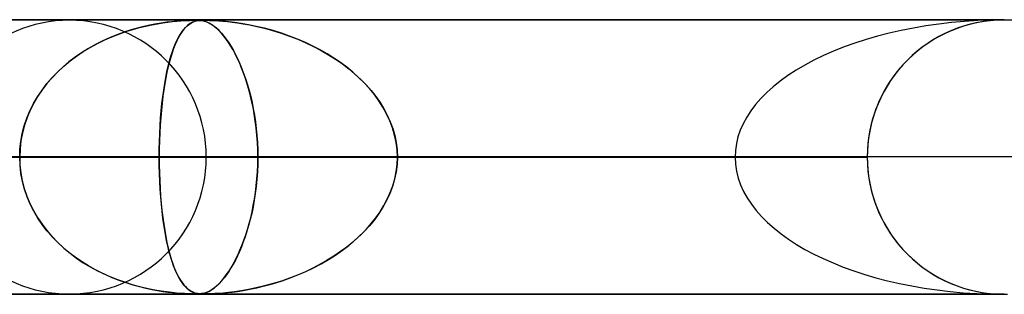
# Model space of a CAD drawing. Header units: millimetres. Extents: x -790 to 790, y -924 to 924.
# Tile 20 of 36: x -36 to 0, y 914 to 924. Entities that reach past the tile are written whole.
import ezdxf

# ---------------------------------------------------------------- set-up
doc = ezdxf.new("R2010")
doc.units = ezdxf.units.MM
doc.layers.add('HIDDEN', color=7, linetype='Continuous')
doc.layers.add('THICK', color=7, linetype='Continuous')

msp = doc.modelspace()

# ---------------------------------------------------------------- linework, layer by layer
at = {"layer": 'HIDDEN'}
for p, q in [((0, 923.99), (-582.722, 923.99)), ((-582.722, 923.99), (0, 923.99)), ((-0.316, 923.98), (-557.514, 923.98)), ((-31.55, 923.71), (-31.319, 923.766)), ((-31.229, 923.787), (-31.488, 923.726)), ((-31.319, 923.766), (-31.097, 923.814)), ((-30.984, 923.836), (-31.229, 923.787)), ((-31.097, 923.814), (-30.888, 923.853)), ((-30.757, 923.875), (-30.984, 923.836)), ((-30.888, 923.853), (-30.692, 923.885)), ((-30.548, 923.906), (-30.757, 923.875)), ((-30.692, 923.885), (-30.511, 923.91)), ((-30.36, 923.928), (-30.548, 923.906)), ((-30.511, 923.91), (-30.342, 923.93)), ((-30.196, 923.945), (-30.36, 923.928)), ((-30.342, 923.93), (-30.184, 923.946)), ((-30.047, 923.957), (-30.196, 923.945)), ((-30.184, 923.946), (-30.039, 923.958)), ((-29.906, 923.967), (-30.047, 923.957)), ((-30.039, 923.958), (-29.91, 923.967)), ((-29.91, 923.967), (-29.799, 923.972)), ((-29.778, 923.973), (-29.906, 923.967)), ((-29.872, 923.71), (-29.815, 923.766)), ((-29.793, 923.787), (-29.857, 923.726)), ((-29.815, 923.766), (-29.76, 923.814)), ((-29.799, 923.972), (-29.708, 923.976)), ((-29.731, 923.836), (-29.793, 923.787)), ((-29.67, 923.977), (-29.778, 923.973)), ((-29.76, 923.814), (-29.706, 923.853)), ((-29.671, 923.875), (-29.731, 923.836)), ((-29.708, 923.976), (-29.633, 923.978)), ((-29.706, 923.853), (-29.654, 923.885)), ((-29.615, 923.906), (-29.671, 923.875)), ((-29.584, 923.979), (-29.67, 923.977)), ((-29.654, 923.885), (-29.605, 923.91)), ((-29.633, 923.978), (-29.568, 923.98)), ((-29.562, 923.928), (-29.615, 923.906)), ((-29.605, 923.91), (-29.557, 923.93)), ((-29.511, 923.98), (-29.584, 923.979)), ((-29.568, 923.98), (-29.511, 923.98)), ((-29.513, 923.945), (-29.562, 923.928)), ((-29.557, 923.93), (-29.51, 923.946)), ((-29.466, 923.957), (-29.513, 923.945)), ((-29.447, 923.979), (-29.511, 923.98)), ((-29.511, 923.98), (-29.46, 923.98)), ((-29.51, 923.946), (-29.463, 923.958)), ((-29.416, 923.967), (-29.466, 923.957)), ((-29.463, 923.958), (-29.417, 923.967)), ((-29.46, 923.98), (-29.413, 923.978)), ((-29.39, 923.977), (-29.447, 923.979)), ((-29.417, 923.967), (-29.373, 923.972)), ((-29.363, 923.973), (-29.416, 923.967)), ((-29.413, 923.978), (-29.368, 923.976)), ((-29.336, 923.973), (-29.39, 923.977)), ((-29.373, 923.972), (-29.329, 923.976)), ((-29.368, 923.976), (-29.323, 923.972)), ((-29.309, 923.977), (-29.363, 923.973)), ((-29.284, 923.967), (-29.336, 923.973)), ((-29.329, 923.976), (-29.286, 923.978)), ((-29.323, 923.972), (-29.276, 923.966)), ((-29.253, 923.979), (-29.309, 923.977)), ((-29.286, 923.978), (-29.24, 923.98)), ((-29.232, 923.958), (-29.284, 923.967)), ((-29.276, 923.966), (-29.228, 923.957)), ((-29.189, 923.98), (-29.253, 923.979)), ((-29.24, 923.98), (-29.189, 923.98)), ((-29.176, 923.944), (-29.232, 923.958)), ((-29.228, 923.957), (-29.179, 923.945)), ((-29.189, 923.98), (-29.132, 923.98)), ((-29.116, 923.979), (-29.189, 923.98)), ((-29.179, 923.945), (-29.129, 923.93)), ((-29.115, 923.925), (-29.176, 923.944)), ((-29.132, 923.98), (-29.066, 923.978)), ((-29.129, 923.93), (-29.077, 923.91)), ((-29.028, 923.977), (-29.116, 923.979)), ((-29.049, 923.898), (-29.115, 923.925)), ((-29.077, 923.91), (-29.02, 923.884)), ((-29.066, 923.978), (-28.988, 923.976)), ((-28.977, 923.862), (-29.049, 923.898)), ((-28.922, 923.973), (-29.028, 923.977)), ((-29.02, 923.884), (-28.957, 923.85)), ((-28.988, 923.976), (-28.893, 923.972)), ((-28.901, 923.815), (-28.977, 923.862)), ((-28.957, 923.85), (-28.888, 923.807)), ((-28.799, 923.967), (-28.922, 923.973)), ((-28.82, 923.757), (-28.901, 923.815)), ((-28.893, 923.972), (-28.779, 923.966)), ((-28.888, 923.807), (-28.813, 923.752)), ((-28.733, 923.686), (-28.82, 923.757)), ((-28.813, 923.752), (-28.733, 923.686)), ((-28.657, 923.958), (-28.799, 923.967)), ((-28.779, 923.966), (-28.647, 923.957)), ((-28.49, 923.944), (-28.657, 923.958)), ((-28.647, 923.957), (-28.5, 923.945)), ((-28.5, 923.945), (-28.34, 923.93)), ((-28.296, 923.925), (-28.49, 923.944)), ((-28.34, 923.93), (-28.168, 923.91)), ((-28.075, 923.898), (-28.296, 923.925)), ((-28.168, 923.91), (-27.976, 923.884)), ((-27.832, 923.862), (-28.075, 923.898)), ((-27.976, 923.884), (-27.76, 923.85)), ((-27.568, 923.815), (-27.832, 923.862)), ((-27.76, 923.85), (-27.521, 923.807)), ((-27.285, 923.757), (-27.568, 923.815)), ((-27.521, 923.807), (-27.262, 923.752)), ((-26.985, 923.686), (-27.285, 923.757)), ((-27.262, 923.752), (-26.984, 923.686)), ((-1.493, 923.762), (-1.719, 923.685)), ((-1.264, 923.828), (-1.493, 923.762)), ((-1.034, 923.882), (-1.264, 923.828)), ((-0.802, 923.925), (-1.034, 923.882)), ((-0.571, 923.957), (-0.802, 923.925)), ((-0.341, 923.978), (-0.571, 923.957)), ((-0.113, 923.989), (-0.341, 923.978)), ((0.113, 923.989), (-0.113, 923.989)), ((-32.333, 923.463), (-32.615, 923.35)), ((-32.552, 923.376), (-32.293, 923.477)), ((-32.045, 923.565), (-32.333, 923.463)), ((-32.293, 923.477), (-32.039, 923.566)), ((-31.761, 923.653), (-32.045, 923.565)), ((-32.039, 923.566), (-31.791, 923.643)), ((-31.791, 923.643), (-31.55, 923.71)), ((-31.488, 923.726), (-31.761, 923.653)), ((-30.059, 923.463), (-30.124, 923.35)), ((-30.109, 923.376), (-30.049, 923.477)), ((-29.991, 923.565), (-30.059, 923.463)), ((-30.049, 923.477), (-29.99, 923.566)), ((-29.923, 923.653), (-29.991, 923.565)), ((-29.99, 923.566), (-29.931, 923.643)), ((-29.931, 923.643), (-29.872, 923.71)), ((-29.857, 923.726), (-29.923, 923.653)), ((-28.644, 923.601), (-28.733, 923.686)), ((-28.733, 923.686), (-28.648, 923.605)), ((-28.648, 923.605), (-28.558, 923.51)), ((-28.554, 923.506), (-28.644, 923.601)), ((-28.558, 923.51), (-28.467, 923.402)), ((-28.466, 923.401), (-28.554, 923.506)), ((-28.467, 923.402), (-28.378, 923.285)), ((-28.38, 923.288), (-28.466, 923.401)), ((-26.675, 923.601), (-26.985, 923.686)), ((-26.984, 923.686), (-26.689, 923.605)), ((-26.689, 923.605), (-26.381, 923.51)), ((-26.369, 923.506), (-26.675, 923.601)), ((-26.381, 923.51), (-26.073, 923.402)), ((-26.07, 923.401), (-26.369, 923.506)), ((-26.073, 923.402), (-25.773, 923.285)), ((-25.779, 923.288), (-26.07, 923.401)), ((-2.371, 923.392), (-2.578, 923.274)), ((-2.159, 923.5), (-2.371, 923.392)), ((-1.941, 923.598), (-2.159, 923.5)), ((-1.719, 923.685), (-1.941, 923.598)), ((-33.153, 923.094), (-33.409, 922.951)), ((-33.339, 922.992), (-33.077, 923.134)), ((-32.888, 923.227), (-33.153, 923.094)), ((-33.077, 923.134), (-32.814, 923.262)), ((-32.615, 923.35), (-32.888, 923.227)), ((-32.814, 923.262), (-32.552, 923.376)), ((-30.246, 923.094), (-30.302, 922.951)), ((-30.287, 922.992), (-30.228, 923.134)), ((-30.186, 923.227), (-30.246, 923.094)), ((-30.228, 923.134), (-30.169, 923.262)), ((-30.124, 923.35), (-30.186, 923.227)), ((-30.169, 923.262), (-30.109, 923.376)), ((-28.295, 923.166), (-28.38, 923.288)), ((-28.378, 923.285), (-28.291, 923.158)), ((-28.213, 923.036), (-28.295, 923.166)), ((-28.291, 923.158), (-28.204, 923.022)), ((-28.132, 922.897), (-28.213, 923.036)), ((-28.204, 923.022), (-28.12, 922.876)), ((-25.496, 923.166), (-25.779, 923.288)), ((-25.773, 923.285), (-25.479, 923.158)), ((-25.221, 923.035), (-25.496, 923.166)), ((-25.479, 923.158), (-25.194, 923.022)), ((-24.955, 922.897), (-25.221, 923.035)), ((-25.194, 923.022), (-24.918, 922.876)), ((-2.777, 923.148), (-2.97, 923.013)), ((-2.578, 923.274), (-2.777, 923.148)), ((-34.078, 922.495), (-33.841, 922.672)), ((-33.656, 922.798), (-33.892, 922.635)), ((-33.841, 922.672), (-33.594, 922.838)), ((-33.409, 922.951), (-33.656, 922.798)), ((-33.594, 922.838), (-33.339, 922.992)), ((-30.448, 922.495), (-30.397, 922.672)), ((-30.357, 922.798), (-30.408, 922.635)), ((-30.397, 922.672), (-30.343, 922.838)), ((-30.302, 922.951), (-30.357, 922.798)), ((-30.343, 922.838), (-30.287, 922.992)), ((-28.053, 922.751), (-28.132, 922.897)), ((-28.12, 922.876), (-28.038, 922.722)), ((-27.977, 922.597), (-28.053, 922.751)), ((-28.038, 922.722), (-27.959, 922.559)), ((-24.699, 922.751), (-24.955, 922.897)), ((-24.918, 922.876), (-24.651, 922.722)), ((-24.452, 922.597), (-24.699, 922.751)), ((-24.651, 922.722), (-24.393, 922.559)), ((-3.329, 922.72), (-3.495, 922.565)), ((-3.154, 922.87), (-3.329, 922.72)), ((-2.97, 923.013), (-3.154, 922.87)), ((-34.524, 922.105), (-34.306, 922.306)), ((-34.119, 922.463), (-34.335, 922.281)), ((-34.306, 922.306), (-34.078, 922.495)), ((-33.892, 922.635), (-34.119, 922.463)), ((-30.542, 922.105), (-30.496, 922.306)), ((-30.456, 922.463), (-30.502, 922.281)), ((-30.496, 922.306), (-30.448, 922.495)), ((-30.408, 922.635), (-30.456, 922.463)), ((-27.903, 922.436), (-27.977, 922.597)), ((-27.959, 922.559), (-27.882, 922.387)), ((-27.831, 922.267), (-27.903, 922.436)), ((-27.882, 922.387), (-27.807, 922.207)), ((-24.215, 922.436), (-24.452, 922.597)), ((-24.393, 922.559), (-24.146, 922.387)), ((-23.986, 922.266), (-24.215, 922.436)), ((-24.146, 922.387), (-23.91, 922.207)), ((-3.653, 922.404), (-3.806, 922.233)), ((-3.495, 922.565), (-3.653, 922.404)), ((-34.54, 922.089), (-34.736, 921.886)), ((-34.729, 921.893), (-34.524, 922.105)), ((-34.335, 922.281), (-34.54, 922.089)), ((-30.546, 922.089), (-30.586, 921.886)), ((-30.585, 921.893), (-30.542, 922.105)), ((-30.502, 922.281), (-30.546, 922.089)), ((-27.761, 922.087), (-27.831, 922.267)), ((-27.807, 922.207), (-27.736, 922.019)), ((-27.693, 921.898), (-27.761, 922.087)), ((-27.736, 922.019), (-27.668, 921.824)), ((-23.765, 922.087), (-23.986, 922.266)), ((-23.91, 922.207), (-23.686, 922.019)), ((-23.552, 921.898), (-23.765, 922.087)), ((-23.686, 922.019), (-23.475, 921.824)), ((-3.952, 922.053), (-4.091, 921.865)), ((-3.806, 922.233), (-3.952, 922.053)), ((-35.101, 921.436), (-34.922, 921.67)), ((-34.921, 921.672), (-35.094, 921.446)), ((-34.922, 921.67), (-34.729, 921.893)), ((-34.736, 921.886), (-34.921, 921.672)), ((-30.662, 921.436), (-30.625, 921.67)), ((-30.625, 921.672), (-30.66, 921.446)), ((-30.625, 921.67), (-30.585, 921.893)), ((-30.586, 921.886), (-30.625, 921.672)), ((-27.628, 921.699), (-27.693, 921.898)), ((-27.668, 921.824), (-27.605, 921.623)), ((-27.566, 921.491), (-27.628, 921.699)), ((-27.605, 921.623), (-27.545, 921.415)), ((-23.35, 921.699), (-23.552, 921.898)), ((-23.475, 921.824), (-23.277, 921.623)), ((-23.158, 921.491), (-23.35, 921.699)), ((-23.277, 921.623), (-23.093, 921.415)), ((-4.222, 921.669), (-4.344, 921.465)), ((-4.091, 921.865), (-4.222, 921.669)), ((-35.264, 921.193), (-35.101, 921.436)), ((-35.094, 921.446), (-35.254, 921.21)), ((-30.695, 921.193), (-30.662, 921.436)), ((-30.66, 921.446), (-30.693, 921.21)), ((-27.508, 921.274), (-27.566, 921.491)), ((-27.545, 921.415), (-27.49, 921.2)), ((-27.454, 921.047), (-27.508, 921.274)), ((-22.979, 921.274), (-23.158, 921.491)), ((-23.093, 921.415), (-22.923, 921.2)), ((-22.814, 921.047), (-22.979, 921.274)), ((-4.457, 921.256), (-4.56, 921.04)), ((-4.344, 921.465), (-4.457, 921.256)), ((-35.542, 920.678), (-35.412, 920.94)), ((-35.399, 920.963), (-35.53, 920.705)), ((-35.412, 920.94), (-35.264, 921.193)), ((-35.254, 921.21), (-35.399, 920.963)), ((-30.751, 920.678), (-30.725, 920.94)), ((-30.722, 920.963), (-30.748, 920.705)), ((-30.725, 920.94), (-30.695, 921.193)), ((-30.693, 921.21), (-30.722, 920.963)), ((-27.49, 921.2), (-27.439, 920.98)), ((-27.404, 920.812), (-27.454, 921.047)), ((-27.439, 920.98), (-27.393, 920.753)), ((-22.923, 921.2), (-22.769, 920.98)), ((-22.664, 920.812), (-22.814, 921.047)), ((-22.769, 920.98), (-22.629, 920.753)), ((-4.56, 921.04), (-4.653, 920.82)), ((-35.655, 920.408), (-35.542, 920.678)), ((-35.53, 920.705), (-35.644, 920.437)), ((-30.773, 920.408), (-30.751, 920.678)), ((-30.748, 920.705), (-30.771, 920.437)), ((-27.36, 920.569), (-27.404, 920.812)), ((-27.393, 920.753), (-27.352, 920.521)), ((-27.321, 920.318), (-27.36, 920.569)), ((-27.352, 920.521), (-27.316, 920.282)), ((-22.53, 920.569), (-22.664, 920.812)), ((-22.629, 920.753), (-22.506, 920.521)), ((-22.414, 920.318), (-22.53, 920.569)), ((-22.506, 920.521), (-22.398, 920.282)), ((-4.735, 920.596), (-4.806, 920.369)), ((-4.653, 920.82), (-4.735, 920.596)), ((-35.739, 920.16), (-35.815, 919.874)), ((-35.748, 920.131), (-35.655, 920.408)), ((-35.644, 920.437), (-35.739, 920.16)), ((-30.79, 920.16), (-30.805, 919.874)), ((-30.792, 920.131), (-30.773, 920.408)), ((-30.771, 920.437), (-30.79, 920.16)), ((-27.289, 920.06), (-27.321, 920.318)), ((-27.316, 920.282), (-27.286, 920.035)), ((-22.316, 920.06), (-22.414, 920.318)), ((-22.398, 920.282), (-22.308, 920.035)), ((-4.806, 920.369), (-4.866, 920.139)), ((-35.873, 919.566), (-35.821, 919.85)), ((-35.815, 919.874), (-35.871, 919.582)), ((-35.821, 919.85), (-35.748, 920.131)), ((-30.817, 919.566), (-30.806, 919.85)), ((-30.805, 919.874), (-30.816, 919.582)), ((-30.806, 919.85), (-30.792, 920.131)), ((-27.263, 919.795), (-27.289, 920.06)), ((-27.286, 920.035), (-27.262, 919.782)), ((-27.244, 919.528), (-27.263, 919.795)), ((-22.239, 919.795), (-22.316, 920.06)), ((-22.308, 920.035), (-22.235, 919.782)), ((-22.183, 919.528), (-22.239, 919.795)), ((-4.915, 919.908), (-4.953, 919.677)), ((-4.866, 920.139), (-4.915, 919.908)), ((-35.905, 919.279), (-35.873, 919.566)), ((-35.871, 919.582), (-35.904, 919.287)), ((-30.816, 919.582), (-30.823, 919.287)), ((-30.823, 919.279), (-30.817, 919.566)), ((-27.262, 919.782), (-27.244, 919.523)), ((-27.233, 919.259), (-27.244, 919.528)), ((-27.244, 919.523), (-27.233, 919.257)), ((-22.235, 919.782), (-22.182, 919.523)), ((-22.15, 919.259), (-22.183, 919.528)), ((-22.182, 919.523), (-22.15, 919.257)), ((-4.979, 919.446), (-4.995, 919.217)), ((-4.953, 919.677), (-4.979, 919.446)), ((-35.904, 919.287), (-35.915, 918.99)), ((-35.915, 918.99), (-35.905, 919.279)), ((-30.823, 919.287), (-30.825, 918.99)), ((-30.825, 918.99), (-30.823, 919.279)), ((-27.229, 918.99), (-27.233, 919.259)), ((-27.233, 919.257), (-27.229, 918.99)), ((-22.139, 918.99), (-22.15, 919.259)), ((-22.15, 919.257), (-22.139, 918.99)), ((-4.995, 919.217), (-5, 918.99)), ((-5, 918.99), (-559.408, 918.99)), ((-559.408, 918.99), (-5, 918.99)), ((-550.818, 918.99), (-5, 918.99)), ((-5, 918.99), (-550.818, 918.99)), ((-5, 918.99), (-530.056, 918.99)), ((-530.056, 918.99), (-5, 918.99)), ((-521.465, 918.99), (-5, 918.99)), ((-5, 918.99), (-521.465, 918.99)), ((-5, 918.99), (-500.704, 918.99)), ((-500.704, 918.99), (-5, 918.99)), ((-492.113, 918.99), (-5, 918.99)), ((-5, 918.99), (-492.113, 918.99)), ((-5, 918.99), (-471.351, 918.99)), ((-471.351, 918.99), (-5, 918.99)), ((-462.761, 918.99), (-5, 918.99)), ((-5, 918.99), (-462.761, 918.99)), ((-5, 918.99), (-441.999, 918.99)), ((-441.999, 918.99), (-5, 918.99)), ((-433.408, 918.99), (-5, 918.99)), ((-5, 918.99), (-433.408, 918.99)), ((-5, 918.99), (-412.646, 918.99)), ((-412.646, 918.99), (-5, 918.99)), ((-404.055, 918.99), (-5, 918.99)), ((-5, 918.99), (-404.055, 918.99)), ((-5, 918.99), (-383.293, 918.99)), ((-383.293, 918.99), (-5, 918.99)), ((-374.702, 918.99), (-5, 918.99)), ((-5, 918.99), (-374.702, 918.99)), ((-5, 918.99), (-353.94, 918.99)), ((-353.94, 918.99), (-5, 918.99)), ((-345.349, 918.99), (-5, 918.99)), ((-5, 918.99), (-345.349, 918.99)), ((-5, 918.99), (-324.586, 918.99)), ((-324.586, 918.99), (-5, 918.99)), ((-315.995, 918.99), (-5, 918.99)), ((-5, 918.99), (-315.995, 918.99)), ((-5, 918.99), (-295.232, 918.99)), ((-295.232, 918.99), (-5, 918.99)), ((-286.641, 918.99), (-5, 918.99)), ((-5, 918.99), (-286.641, 918.99)), ((-5, 918.99), (-265.877, 918.99)), ((-265.877, 918.99), (-5, 918.99)), ((-257.286, 918.99), (-5, 918.99)), ((-5, 918.99), (-257.286, 918.99)), ((-5, 918.99), (-236.522, 918.99)), ((-236.522, 918.99), (-5, 918.99)), ((-227.93, 918.99), (-5, 918.99)), ((-5, 918.99), (-227.93, 918.99)), ((-5, 918.99), (-207.165, 918.99)), ((-207.165, 918.99), (-5, 918.99)), ((-198.573, 918.99), (-5, 918.99)), ((-5, 918.99), (-198.573, 918.99)), ((-5, 918.99), (-177.806, 918.99)), ((-177.806, 918.99), (-5, 918.99)), ((-169.214, 918.99), (-5, 918.99)), ((-5, 918.99), (-169.214, 918.99)), ((-5, 918.99), (-148.445, 918.99)), ((-148.445, 918.99), (-5, 918.99)), ((-139.851, 918.99), (-5, 918.99)), ((-5, 918.99), (-139.851, 918.99)), ((-5, 918.99), (-119.079, 918.99)), ((-119.079, 918.99), (-5, 918.99)), ((-110.483, 918.99), (-5, 918.99)), ((-5, 918.99), (-110.483, 918.99)), ((-5, 918.99), (-89.703, 918.99)), ((-89.703, 918.99), (-5, 918.99)), ((-81.103, 918.99), (-5, 918.99)), ((-5, 918.99), (-81.103, 918.99)), ((-5, 918.99), (-60.305, 918.99)), ((-60.305, 918.99), (-5, 918.99)), ((-51.692, 918.99), (-5, 918.99)), ((-5, 918.99), (-51.692, 918.99)), ((-30.825, 918.99), (-51.692, 918.99)), ((-51.692, 918.99), (-30.825, 918.99)), ((-35.904, 918.693), (-35.915, 918.99)), ((-35.915, 918.99), (-35.905, 918.701)), ((-30.825, 918.99), (-30.823, 918.701)), ((-5, 918.99), (-30.825, 918.99)), ((-30.825, 918.99), (-5, 918.99)), ((-30.823, 918.693), (-30.825, 918.99)), ((-29.11, 918.99), (-27.229, 918.99)), ((-29.11, 918.99), (-27.229, 918.99)), ((-27.244, 918.457), (-27.233, 918.723)), ((-27.233, 918.721), (-27.244, 918.454)), ((-27.229, 918.99), (-27.233, 918.721)), ((-27.233, 918.723), (-27.229, 918.99)), ((-27.229, 918.99), (-9.822, 918.99)), ((-9.822, 918.99), (-27.229, 918.99)), ((-22.15, 918.721), (-22.183, 918.452)), ((-22.182, 918.457), (-22.15, 918.723)), ((-22.15, 918.723), (-22.139, 918.99)), ((-22.139, 918.99), (-22.15, 918.721)), ((-22.139, 918.99), (-5, 918.99)), ((-5, 918.99), (-22.139, 918.99)), ((-5, 918.99), (-22.139, 918.99)), ((-22.139, 918.99), (-5, 918.99)), ((-5, 918.99), (-4.995, 918.763)), ((-5, 918.99), (-5, 918.99)), ((-5, 918.99), (-5, 918.99)), ((-5, 918.99), (-5, 918.99)), ((-5, 918.99), (-5, 918.99)), ((-5, 918.99), (-5, 918.99)), ((-5, 918.99), (-5, 918.99)), ((-5, 918.99), (-5, 918.99)), ((-5, 918.99), (-5, 918.99)), ((-5, 918.99), (-5, 918.99)), ((-5, 918.99), (-5, 918.99)), ((-5, 918.99), (-5, 918.99)), ((-5, 918.99), (-5, 918.99)), ((-5, 918.99), (-5, 918.99)), ((-5, 918.99), (-5, 918.99)), ((-5, 918.99), (-5, 918.99)), ((-5, 918.99), (-5, 918.99)), ((-5, 918.99), (-5, 918.99)), ((-5, 918.99), (-5, 918.99)), ((-5, 918.99), (-5, 918.99)), ((-5, 918.99), (-5, 918.99)), ((-5, 918.99), (-5, 918.99)), ((-5, 918.99), (-5, 918.99)), ((-5, 918.99), (-5, 918.99)), ((-5, 918.99), (-5, 918.99)), ((-5, 918.99), (-5, 918.99)), ((-5, 918.99), (-5, 918.99)), ((-5, 918.99), (-5, 918.99)), ((-5, 918.99), (-5, 918.99)), ((-5, 918.99), (-5, 918.99)), ((-5, 918.99), (-5, 918.99)), ((-5, 918.99), (-5, 918.99)), ((-5, 918.99), (-5, 918.99)), ((-5, 918.99), (-5, 918.99)), ((-5, 918.99), (-5, 918.99)), ((-5, 918.99), (-5, 918.99)), ((-5, 918.99), (-5, 918.99)), ((-5, 918.99), (-5, 918.99)), ((-5, 918.99), (-5, 918.99)), ((-5, 918.99), (-5, 918.99)), ((-5, 918.99), (-5, 918.99)), ((-4.995, 918.763), (-4.979, 918.534)), ((-35.905, 918.701), (-35.873, 918.414)), ((-35.871, 918.398), (-35.904, 918.693)), ((-35.873, 918.414), (-35.821, 918.13)), ((-35.815, 918.106), (-35.871, 918.398)), ((-30.823, 918.701), (-30.817, 918.414)), ((-30.816, 918.398), (-30.823, 918.693)), ((-30.817, 918.414), (-30.806, 918.13)), ((-30.805, 918.106), (-30.816, 918.398)), ((-27.262, 918.198), (-27.244, 918.457)), ((-27.244, 918.454), (-27.262, 918.187)), ((-22.183, 918.452), (-22.239, 918.185)), ((-22.235, 918.198), (-22.182, 918.457)), ((-4.979, 918.534), (-4.953, 918.303)), ((-35.821, 918.13), (-35.748, 917.849)), ((-35.739, 917.82), (-35.815, 918.106)), ((-30.806, 918.13), (-30.792, 917.849)), ((-30.79, 917.821), (-30.805, 918.106)), ((-27.262, 918.187), (-27.288, 917.923)), ((-27.286, 917.945), (-27.262, 918.198)), ((-22.239, 918.185), (-22.316, 917.92)), ((-22.308, 917.945), (-22.235, 918.198)), ((-4.953, 918.303), (-4.915, 918.072)), ((-4.915, 918.072), (-4.866, 917.841)), ((-35.748, 917.849), (-35.655, 917.572)), ((-35.644, 917.543), (-35.739, 917.82)), ((-30.792, 917.849), (-30.773, 917.572)), ((-30.771, 917.544), (-30.79, 917.821)), ((-27.321, 917.666), (-27.359, 917.416)), ((-27.352, 917.459), (-27.316, 917.698)), ((-27.288, 917.923), (-27.321, 917.666)), ((-27.316, 917.698), (-27.286, 917.945)), ((-22.414, 917.662), (-22.53, 917.411)), ((-22.506, 917.459), (-22.398, 917.698)), ((-22.316, 917.92), (-22.414, 917.662)), ((-22.398, 917.698), (-22.308, 917.945)), ((-4.866, 917.841), (-4.806, 917.611)), ((-35.655, 917.572), (-35.542, 917.302)), ((-35.53, 917.275), (-35.644, 917.543)), ((-35.542, 917.302), (-35.412, 917.04)), ((-30.773, 917.572), (-30.751, 917.302)), ((-30.748, 917.276), (-30.771, 917.544)), ((-30.751, 917.302), (-30.725, 917.04)), ((-30.722, 917.018), (-30.748, 917.276)), ((-27.359, 917.416), (-27.403, 917.173)), ((-27.393, 917.227), (-27.352, 917.459)), ((-22.53, 917.411), (-22.664, 917.168)), ((-22.629, 917.227), (-22.506, 917.459)), ((-4.806, 917.611), (-4.735, 917.384)), ((-4.735, 917.384), (-4.653, 917.16)), ((-35.399, 917.017), (-35.53, 917.275)), ((-35.412, 917.04), (-35.264, 916.787)), ((-35.254, 916.77), (-35.399, 917.017)), ((-30.725, 917.04), (-30.695, 916.787)), ((-30.693, 916.771), (-30.722, 917.018)), ((-27.452, 916.938), (-27.506, 916.712)), ((-27.49, 916.78), (-27.439, 917)), ((-27.403, 917.173), (-27.452, 916.938)), ((-27.439, 917), (-27.393, 917.227)), ((-22.814, 916.933), (-22.979, 916.706)), ((-22.923, 916.78), (-22.769, 917)), ((-22.664, 917.168), (-22.814, 916.933)), ((-22.769, 917), (-22.629, 917.227)), ((-4.653, 917.16), (-4.56, 916.94)), ((-4.56, 916.94), (-4.457, 916.724)), ((-35.264, 916.787), (-35.101, 916.544)), ((-35.094, 916.534), (-35.254, 916.77)), ((-30.695, 916.787), (-30.662, 916.544)), ((-30.66, 916.535), (-30.693, 916.771)), ((-27.605, 916.357), (-27.545, 916.565)), ((-27.506, 916.712), (-27.564, 916.495)), ((-27.545, 916.565), (-27.49, 916.78)), ((-23.277, 916.357), (-23.093, 916.565)), ((-22.979, 916.706), (-23.158, 916.489)), ((-23.093, 916.565), (-22.923, 916.78)), ((-4.457, 916.724), (-4.344, 916.515)), ((-35.101, 916.544), (-34.922, 916.31)), ((-34.921, 916.308), (-35.094, 916.534)), ((-34.922, 916.31), (-34.729, 916.087)), ((-34.736, 916.094), (-34.921, 916.308)), ((-30.662, 916.544), (-30.625, 916.31)), ((-30.625, 916.31), (-30.66, 916.535)), ((-30.625, 916.31), (-30.585, 916.087)), ((-30.587, 916.096), (-30.625, 916.31)), ((-27.626, 916.287), (-27.691, 916.089)), ((-27.668, 916.156), (-27.605, 916.357)), ((-27.564, 916.495), (-27.626, 916.287)), ((-23.35, 916.281), (-23.552, 916.082)), ((-23.475, 916.156), (-23.277, 916.357)), ((-23.158, 916.489), (-23.35, 916.281)), ((-4.344, 916.515), (-4.222, 916.311)), ((-4.222, 916.311), (-4.091, 916.115)), ((-34.54, 915.891), (-34.736, 916.094)), ((-34.729, 916.087), (-34.524, 915.875)), ((-34.335, 915.699), (-34.54, 915.891)), ((-34.524, 915.875), (-34.306, 915.674)), ((-30.546, 915.893), (-30.587, 916.096)), ((-30.585, 916.087), (-30.542, 915.875)), ((-30.503, 915.701), (-30.546, 915.893)), ((-30.542, 915.875), (-30.496, 915.674)), ((-27.758, 915.9), (-27.828, 915.721)), ((-27.807, 915.773), (-27.736, 915.961)), ((-27.691, 916.089), (-27.758, 915.9)), ((-27.736, 915.961), (-27.668, 916.156)), ((-23.765, 915.893), (-23.986, 915.714)), ((-23.91, 915.773), (-23.686, 915.961)), ((-23.552, 916.082), (-23.765, 915.893)), ((-23.686, 915.961), (-23.475, 916.156)), ((-4.091, 916.115), (-3.952, 915.927)), ((-3.952, 915.927), (-3.806, 915.747)), ((-34.119, 915.517), (-34.335, 915.699)), ((-34.306, 915.674), (-34.078, 915.485)), ((-33.892, 915.345), (-34.119, 915.517)), ((-34.078, 915.485), (-33.841, 915.308)), ((-30.457, 915.519), (-30.503, 915.701)), ((-30.496, 915.674), (-30.448, 915.485)), ((-30.408, 915.347), (-30.457, 915.519)), ((-30.448, 915.485), (-30.397, 915.308)), ((-27.9, 915.551), (-27.974, 915.39)), ((-27.959, 915.421), (-27.882, 915.593)), ((-27.828, 915.721), (-27.9, 915.551)), ((-27.882, 915.593), (-27.807, 915.773)), ((-24.215, 915.544), (-24.452, 915.383)), ((-24.393, 915.421), (-24.146, 915.593)), ((-23.986, 915.714), (-24.215, 915.544)), ((-24.146, 915.593), (-23.91, 915.773)), ((-3.806, 915.747), (-3.653, 915.576)), ((-3.653, 915.576), (-3.495, 915.415)), ((-33.656, 915.182), (-33.892, 915.345)), ((-33.841, 915.308), (-33.594, 915.142)), ((-33.409, 915.029), (-33.656, 915.182)), ((-33.594, 915.142), (-33.339, 914.988)), ((-30.357, 915.184), (-30.408, 915.347)), ((-30.397, 915.308), (-30.343, 915.142)), ((-30.303, 915.031), (-30.357, 915.184)), ((-30.343, 915.142), (-30.287, 914.988)), ((-28.049, 915.237), (-28.128, 915.091)), ((-28.12, 915.104), (-28.038, 915.258)), ((-27.974, 915.39), (-28.049, 915.237)), ((-28.038, 915.258), (-27.959, 915.421)), ((-24.699, 915.229), (-24.955, 915.083)), ((-24.918, 915.104), (-24.651, 915.258)), ((-24.452, 915.383), (-24.699, 915.229)), ((-24.651, 915.258), (-24.393, 915.421)), ((-3.495, 915.415), (-3.329, 915.26)), ((-3.329, 915.26), (-3.154, 915.11)), ((-33.153, 914.886), (-33.409, 915.029)), ((-33.339, 914.988), (-33.077, 914.846)), ((-32.888, 914.753), (-33.153, 914.886)), ((-33.077, 914.846), (-32.814, 914.718)), ((-30.246, 914.887), (-30.303, 915.031)), ((-30.287, 914.988), (-30.228, 914.846)), ((-30.187, 914.754), (-30.246, 914.887)), ((-30.228, 914.846), (-30.169, 914.718)), ((-28.378, 914.695), (-28.291, 914.822)), ((-28.29, 914.822), (-28.375, 914.699)), ((-28.291, 914.822), (-28.204, 914.958)), ((-28.208, 914.952), (-28.29, 914.822)), ((-28.128, 915.091), (-28.208, 914.952)), ((-28.204, 914.958), (-28.12, 915.104)), ((-25.496, 914.814), (-25.779, 914.692)), ((-25.773, 914.695), (-25.479, 914.822)), ((-25.221, 914.945), (-25.496, 914.814)), ((-25.479, 914.822), (-25.194, 914.958)), ((-24.955, 915.083), (-25.221, 914.945)), ((-25.194, 914.958), (-24.918, 915.104)), ((-3.154, 915.11), (-2.97, 914.968)), ((-2.97, 914.968), (-2.777, 914.832)), ((-2.777, 914.832), (-2.578, 914.706)), ((-32.615, 914.63), (-32.888, 914.753)), ((-32.814, 914.718), (-32.552, 914.604)), ((-32.333, 914.517), (-32.615, 914.63)), ((-32.552, 914.604), (-32.293, 914.503)), ((-32.045, 914.415), (-32.333, 914.517)), ((-32.293, 914.503), (-32.039, 914.414)), ((-31.761, 914.327), (-32.045, 914.415)), ((-32.039, 914.414), (-31.791, 914.337)), ((-30.124, 914.631), (-30.187, 914.754)), ((-30.169, 914.718), (-30.109, 914.604)), ((-30.059, 914.518), (-30.124, 914.631)), ((-30.109, 914.604), (-30.049, 914.503)), ((-29.992, 914.416), (-30.059, 914.518)), ((-30.049, 914.503), (-29.99, 914.414)), ((-29.924, 914.328), (-29.992, 914.416)), ((-29.99, 914.414), (-29.931, 914.337)), ((-28.648, 914.375), (-28.558, 914.47)), ((-28.548, 914.481), (-28.637, 914.386)), ((-28.558, 914.47), (-28.467, 914.578)), ((-28.461, 914.586), (-28.548, 914.481)), ((-28.467, 914.578), (-28.378, 914.695)), ((-28.375, 914.699), (-28.461, 914.586)), ((-26.689, 914.375), (-26.381, 914.47)), ((-26.369, 914.474), (-26.675, 914.379)), ((-26.381, 914.47), (-26.073, 914.578)), ((-26.07, 914.579), (-26.369, 914.474)), ((-26.073, 914.578), (-25.773, 914.695)), ((-25.779, 914.692), (-26.07, 914.579)), ((-2.578, 914.706), (-2.371, 914.588)), ((-2.371, 914.588), (-2.159, 914.48)), ((-2.159, 914.48), (-1.941, 914.382)), ((-31.791, 914.337), (-31.55, 914.27)), ((-31.488, 914.254), (-31.761, 914.327)), ((-31.55, 914.27), (-31.319, 914.214)), ((-31.229, 914.193), (-31.488, 914.254)), ((-31.319, 914.214), (-31.097, 914.166)), ((-30.984, 914.144), (-31.229, 914.193)), ((-31.097, 914.166), (-30.888, 914.127)), ((-30.757, 914.105), (-30.984, 914.144)), ((-30.888, 914.127), (-30.692, 914.095)), ((-30.548, 914.074), (-30.757, 914.105)), ((-30.692, 914.095), (-30.511, 914.07)), ((-30.36, 914.052), (-30.548, 914.074)), ((-30.511, 914.07), (-30.342, 914.05)), ((-30.196, 914.035), (-30.36, 914.052)), ((-30.342, 914.05), (-30.184, 914.034)), ((-29.931, 914.337), (-29.872, 914.27)), ((-29.858, 914.255), (-29.924, 914.328)), ((-29.872, 914.27), (-29.815, 914.214)), ((-29.794, 914.194), (-29.858, 914.255)), ((-29.815, 914.214), (-29.76, 914.166)), ((-29.732, 914.144), (-29.794, 914.194)), ((-29.76, 914.166), (-29.706, 914.127)), ((-29.672, 914.105), (-29.732, 914.144)), ((-29.706, 914.127), (-29.654, 914.095)), ((-29.616, 914.075), (-29.672, 914.105)), ((-29.654, 914.095), (-29.605, 914.07)), ((-29.563, 914.052), (-29.616, 914.075)), ((-29.605, 914.07), (-29.557, 914.05)), ((-29.514, 914.035), (-29.563, 914.052)), ((-29.557, 914.05), (-29.51, 914.034)), ((-29.179, 914.035), (-29.129, 914.05)), ((-29.109, 914.057), (-29.171, 914.037)), ((-29.129, 914.05), (-29.077, 914.07)), ((-29.043, 914.085), (-29.109, 914.057)), ((-29.077, 914.07), (-29.02, 914.096)), ((-28.971, 914.122), (-29.043, 914.085)), ((-29.02, 914.096), (-28.957, 914.13)), ((-28.895, 914.169), (-28.971, 914.122)), ((-28.957, 914.13), (-28.888, 914.173)), ((-28.813, 914.228), (-28.895, 914.169)), ((-28.888, 914.173), (-28.813, 914.228)), ((-28.727, 914.3), (-28.813, 914.228)), ((-28.813, 914.228), (-28.733, 914.294)), ((-28.733, 914.294), (-28.648, 914.375)), ((-28.637, 914.386), (-28.727, 914.3)), ((-28.5, 914.035), (-28.34, 914.05)), ((-28.296, 914.055), (-28.49, 914.036)), ((-28.34, 914.05), (-28.168, 914.07)), ((-28.075, 914.082), (-28.296, 914.055)), ((-28.168, 914.07), (-27.976, 914.096)), ((-27.832, 914.118), (-28.075, 914.082)), ((-27.976, 914.096), (-27.76, 914.13)), ((-27.568, 914.165), (-27.832, 914.118)), ((-27.76, 914.13), (-27.521, 914.173)), ((-27.285, 914.223), (-27.568, 914.165)), ((-27.521, 914.173), (-27.262, 914.228)), ((-26.985, 914.294), (-27.285, 914.223)), ((-27.262, 914.228), (-26.984, 914.294)), ((-26.675, 914.379), (-26.985, 914.294)), ((-26.984, 914.294), (-26.689, 914.375)), ((-1.941, 914.382), (-1.719, 914.295)), ((-1.719, 914.295), (-1.493, 914.218)), ((-1.493, 914.218), (-1.264, 914.153)), ((-1.264, 914.153), (-1.034, 914.098)), ((-1.034, 914.098), (-0.802, 914.055)), ((-0.802, 914.055), (-0.571, 914.023)), ((-582.722, 913.99), (0, 913.99)), ((0, 913.99), (-582.722, 913.99)), ((-557.514, 914), (-0.316, 914)), ((-557.514, 914), (-0.316, 914)), ((-528.162, 914), (-0.316, 914)), ((-498.811, 914), (-0.316, 914)), ((-469.46, 914), (-0.316, 914)), ((-440.109, 914), (-0.316, 914)), ((-410.757, 914), (-0.316, 914)), ((-381.406, 914), (-0.316, 914)), ((-352.055, 914), (-0.316, 914)), ((-322.703, 914), (-0.316, 914)), ((-293.352, 914), (-0.316, 914)), ((-264.001, 914), (-0.316, 914)), ((-234.649, 914), (-0.316, 914)), ((-205.298, 914), (-0.316, 914)), ((-175.947, 914), (-0.316, 914)), ((-146.595, 914), (-0.316, 914)), ((-117.244, 914), (-0.316, 914)), ((-87.893, 914), (-0.316, 914)), ((-58.541, 914), (-0.316, 914)), ((-30.047, 914.023), (-30.196, 914.035)), ((-30.184, 914.034), (-30.039, 914.022)), ((-29.906, 914.013), (-30.047, 914.023)), ((-30.039, 914.022), (-29.91, 914.013)), ((-29.91, 914.013), (-29.799, 914.008)), ((-29.778, 914.007), (-29.906, 914.013)), ((-29.799, 914.008), (-29.708, 914.004)), ((-29.67, 914.003), (-29.778, 914.007)), ((-29.708, 914.004), (-29.633, 914.002)), ((-29.584, 914.001), (-29.67, 914.003)), ((-29.633, 914.002), (-29.568, 914)), ((-29.511, 914), (-29.584, 914.001)), ((-29.568, 914), (-29.511, 914)), ((-29.467, 914.023), (-29.514, 914.035)), ((-29.511, 914), (-29.46, 914)), ((-29.51, 914.034), (-29.463, 914.022)), ((-29.441, 914.001), (-29.504, 914)), ((-29.417, 914.013), (-29.467, 914.023)), ((-29.463, 914.022), (-29.417, 914.013)), ((-29.46, 914), (-29.413, 914.002)), ((-29.384, 914.003), (-29.441, 914.001)), ((-29.417, 914.013), (-29.373, 914.008)), ((-29.364, 914.007), (-29.417, 914.013)), ((-29.413, 914.002), (-29.368, 914.004)), ((-29.331, 914.007), (-29.384, 914.003)), ((-29.373, 914.008), (-29.329, 914.004)), ((-29.368, 914.004), (-29.323, 914.008)), ((-29.31, 914.003), (-29.364, 914.007)), ((-29.279, 914.013), (-29.331, 914.007)), ((-29.329, 914.004), (-29.286, 914.002)), ((-29.323, 914.008), (-29.276, 914.014)), ((-29.254, 914.001), (-29.31, 914.003)), ((-29.286, 914.002), (-29.24, 914)), ((-29.227, 914.023), (-29.279, 914.013)), ((-29.276, 914.014), (-29.228, 914.023)), ((-29.24, 914), (-29.189, 914)), ((-29.228, 914.023), (-29.179, 914.035)), ((-29.171, 914.037), (-29.227, 914.023)), ((-29.195, 914), (-29.196, 914)), ((-29.194, 914), (-29.195, 914)), ((-29.193, 914), (-29.194, 914)), ((-29.191, 914), (-29.193, 914)), ((-29.19, 914), (-29.191, 914)), ((-29.189, 914), (-29.19, 914)), ((-29.116, 914.001), (-29.189, 914)), ((-29.189, 914), (-29.132, 914)), ((-29.189, 914), (-0.316, 914)), ((-29.132, 914), (-29.066, 914.002)), ((-29.028, 914.003), (-29.116, 914.001)), ((-29.066, 914.002), (-28.988, 914.004)), ((-28.922, 914.007), (-29.028, 914.003)), ((-28.988, 914.004), (-28.893, 914.008)), ((-28.799, 914.013), (-28.922, 914.007)), ((-28.893, 914.008), (-28.779, 914.014)), ((-28.657, 914.022), (-28.799, 914.013)), ((-28.779, 914.014), (-28.647, 914.023)), ((-28.49, 914.036), (-28.657, 914.022)), ((-28.647, 914.023), (-28.5, 914.035)), ((-0.571, 914.023), (-0.341, 914.002)), ((-0.341, 914.002), (-0.113, 913.991)), ((-0.113, 913.991), (0.113, 913.991))]:
    msp.add_line(p, q, dxfattribs=at)
for start, end in [(0, 180), (180, 0)]:
    msp.add_arc((-34.1, 918.99), 4.99, start, end, dxfattribs=at)
for major_axis, ratio, start_param, end_param in [((9.822, 0), 0.509041, 1.570796, 3.141593), ((-5, 0), 1, -1.570796, 0), ((9.822, 0), 0.509041, 3.141593, 4.712389), ((-5, 0), 1, 0, 1.570796)]:
    msp.add_ellipse((0, 918.99), major_axis=major_axis, ratio=ratio, start_param=start_param, end_param=end_param, dxfattribs=at)
at = {"layer": 'THICK'}
for p, q in [((-732, 924), (732, 924)), ((732, 919), (-732, 919))]:
    msp.add_line(p, q, dxfattribs=at)

doc.saveas('drawing.dxf')
